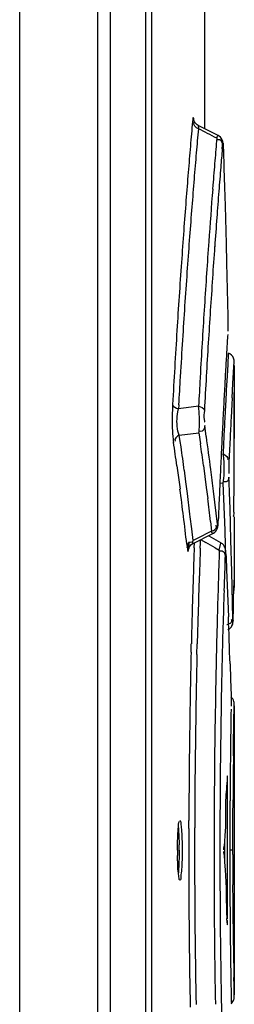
# Model space of a CAD drawing. Header units: inches. Extents: x 0 to 117, y 0 to 83.
# Tile 23 of 70: x 58.103 to 58.387, y 46.442 to 47.745. Entities that reach past the tile are written whole.
import ezdxf

# ---------------------------------------------------------------- set-up
doc = ezdxf.new("R2010")
doc.units = ezdxf.units.IN
doc.header["$LTSCALE"] = 6.431102
doc.header["$MEASUREMENT"] = 0
doc.layers.get('0').update_dxf_attribs({"linetype": 'CONTINUOUS'})

msp = doc.modelspace()

# ---------------------------------------------------------------- linework, layer by layer
at = {"color": 7, "linetype": 'CONTINUOUS'}
for p, q in [((58.1027, 28.1328), (58.1027, 52.5887)), ((58.206, 28.1247), (58.206, 52.5887)), ((58.2224, 50.3492), (58.2224, 45.2696)), ((58.2699, 45.3113), (58.2699, 50.3231)), ((58.2777, 45.3113), (58.2777, 50.3231)), ((58.3474, 47.7987), (58.3474, 47.6007)), ((58.3318, 47.6121), (58.3316, 47.6099)), ((58.3654, 47.5915), (58.3391, 47.6049)), ((58.371, 47.5738), (58.3714, 47.5787)), ((58.3725, 47.5735), (58.3725, 47.5732)), ((58.3725, 47.5732), (58.3732, 47.5482)), ((58.3732, 47.5482), (58.3739, 47.5233)), ((58.3586, 47.5256), (58.3582, 47.5207)), ((58.3739, 47.5233), (58.3746, 47.4983)), ((58.3746, 47.4983), (58.3759, 47.4483)), ((58.3759, 47.4483), (58.3765, 47.4233)), ((58.3765, 47.4233), (58.3782, 47.3526)), ((58.3782, 47.3526), (58.3783, 47.3484)), ((58.3789, 47.3031), (58.3781, 47.2884)), ((58.3851, 47.2633), (58.3867, 47.2926)), ((58.3157, 47.2794), (58.3152, 47.272)), ((58.3781, 47.2884), (58.3773, 47.2738)), ((58.3867, 47.2872), (58.3867, 47.193)), ((58.342, 47.2783), (58.3416, 47.2705)), ((58.3773, 47.2738), (58.3762, 47.2546)), ((58.384, 47.2445), (58.3851, 47.2633)), ((58.3121, 47.2262), (58.3129, 47.2301)), ((58.3132, 47.2354), (58.3129, 47.2301)), ((58.3498, 47.1932), (58.3477, 47.2077)), ((58.3736, 47.2026), (58.3732, 47.1943)), ((58.314, 47.1951), (58.34, 47.1982)), ((58.3152, 47.1869), (58.314, 47.1951)), ((58.34, 47.1982), (58.3421, 47.1838)), ((58.3732, 47.1943), (58.3731, 47.192)), ((58.3867, 47.1929), (58.3867, 47.1909)), ((58.3163, 47.1796), (58.3152, 47.1869)), ((58.3726, 47.1675), (58.3721, 47.1703)), ((58.3108, 47.1547), (58.3129, 47.1392)), ((58.3228, 47.1333), (58.3207, 47.1487)), ((58.3461, 47.1548), (58.348, 47.1404)), ((58.3129, 47.1392), (58.315, 47.1238)), ((58.348, 47.1404), (58.3498, 47.1259)), ((58.38, 47.1329), (58.3798, 47.1395)), ((58.3248, 47.1178), (58.3228, 47.1333)), ((58.3498, 47.1259), (58.3516, 47.1114)), ((58.3677, 47.1319), (58.372, 47.1317)), ((58.373, 47.111), (58.372, 47.1317)), ((58.3805, 47.1187), (58.38, 47.1329)), ((58.3611, 47.1065), (58.3594, 47.1209)), ((58.374, 47.0903), (58.373, 47.111)), ((58.3812, 47.098), (58.3805, 47.1187)), ((58.3628, 47.092), (58.3611, 47.1065)), ((58.3818, 47.0772), (58.3812, 47.098)), ((58.3863, 47.0948), (58.3863, 47.1004)), ((58.3305, 47.0714), (58.3286, 47.0869)), ((58.3644, 47.0775), (58.3628, 47.092)), ((58.3748, 47.0696), (58.374, 47.0903)), ((58.3867, 47.0869), (58.3867, 47.0032)), ((58.3322, 47.0559), (58.3305, 47.0714)), ((58.3552, 47.081), (58.3567, 47.068)), ((58.3657, 47.0827), (58.3657, 47.0822)), ((58.3824, 47.0564), (58.3818, 47.0772)), ((58.3377, 47.0586), (58.3322, 47.0559)), ((58.3323, 47.052), (58.3583, 47.0649)), ((58.3567, 47.068), (58.3377, 47.0586)), ((58.3692, 47.0526), (58.3534, 47.0613)), ((58.3573, 47.0663), (58.3567, 47.068)), ((58.375, 47.0487), (58.3748, 47.0696)), ((58.324, 47.0511), (58.3245, 47.0464)), ((58.3267, 47.046), (58.3273, 47.0541)), ((58.3338, 47.0459), (58.3341, 47.0527)), ((58.3418, 47.0455), (58.342, 47.0522)), ((58.342, 47.0522), (58.3422, 47.0569)), ((58.3422, 47.0569), (58.3491, 47.0531)), ((58.3615, 47.0461), (58.3669, 47.043)), ((58.3669, 47.043), (58.369, 47.0523)), ((58.375, 47.0451), (58.375, 47.0487)), ((58.3835, 47.0149), (58.3824, 47.0564)), ((58.3669, 47.043), (58.3668, 47.0386)), ((58.3757, 47.0381), (58.3757, 47.0376)), ((58.3757, 47.0376), (58.3759, 47.034)), ((58.3759, 47.034), (58.3766, 47.0169)), ((58.3766, 47.0169), (58.3775, 46.9962)), ((58.384, 46.9941), (58.3835, 47.0149)), ((58.3654, 46.9941), (58.3649, 46.9782)), ((58.3775, 46.9962), (58.3783, 46.9755)), ((58.3844, 46.9734), (58.384, 46.9941)), ((58.386, 46.9795), (58.3867, 47.0017)), ((58.3865, 46.9972), (58.3863, 46.9898)), ((58.3866, 47.0001), (58.3865, 46.9972)), ((58.3867, 47.0032), (58.3866, 47.0001)), ((58.3867, 47.0017), (58.3867, 47.0032)), ((58.3856, 46.9664), (58.386, 46.9795)), ((58.3783, 46.9755), (58.3791, 46.9547)), ((58.3848, 46.9526), (58.3844, 46.9734)), ((58.3852, 46.9505), (58.3856, 46.9664)), ((58.3852, 46.9505), (58.3852, 46.9502)), ((58.3297, 46.9082), (58.3299, 46.9193)), ((58.3374, 46.9051), (58.3378, 46.9191)), ((58.3813, 46.8926), (58.3819, 46.8718)), ((58.3819, 46.8718), (58.3825, 46.8511)), ((58.3859, 46.7869), (58.3867, 46.8395)), ((58.3867, 46.837), (58.3867, 46.455)), ((58.3857, 46.7708), (58.3859, 46.7869)), ((58.3776, 46.7444), (58.3776, 46.7414)), ((58.3779, 46.5554), (58.3779, 46.7365)), ((58.3851, 46.6913), (58.3852, 46.7126)), ((58.3266, 46.6748), (58.3266, 46.6853)), ((58.3851, 46.6691), (58.3851, 46.6913)), ((58.3748, 46.6717), (58.3733, 46.6515)), ((58.385, 46.646), (58.3851, 46.6691)), ((58.374, 46.659), (58.374, 46.633)), ((58.3732, 46.6467), (58.3732, 46.6473)), ((58.385, 46.646), (58.381, 46.646)), ((58.385, 46.6404), (58.385, 46.646)), ((58.3733, 46.6404), (58.374, 46.6303)), ((58.374, 46.6303), (58.3748, 46.6203)), ((58.3852, 46.579), (58.3851, 46.6005)), ((58.3854, 46.5582), (58.3852, 46.579)), ((58.3774, 46.5499), (58.3776, 46.5476)), ((58.3856, 46.5384), (58.3854, 46.5582)), ((58.3857, 46.5203), (58.3856, 46.5384)), ((58.3865, 46.4676), (58.3863, 46.4775)), ((58.3867, 46.4521), (58.3865, 46.4676))]:
    msp.add_line(p, q, dxfattribs=at)
for points in [[(58.3342, 47.6096), (58.3336, 47.6108), (58.3334, 47.6116), (58.3333, 47.6119)], [(58.3391, 47.6049), (58.3378, 47.6056), (58.3363, 47.6069), (58.3351, 47.6083), (58.3342, 47.6096)], [(58.3725, 47.5735), (58.3725, 47.574), (58.3724, 47.5759), (58.3723, 47.5775), (58.3722, 47.579), (58.3721, 47.5802), (58.372, 47.5813), (58.3718, 47.5824), (58.3716, 47.5836), (58.3711, 47.585), (58.3705, 47.5865), (58.3696, 47.5879), (58.3684, 47.5893), (58.3668, 47.5906), (58.3654, 47.5915)], [(58.3867, 47.2927), (58.3866, 47.2945), (58.386, 47.2968), (58.3848, 47.2991), (58.3832, 47.3011), (58.381, 47.3028), (58.379, 47.3038)], [(58.3583, 47.0649), (58.3595, 47.0656), (58.3611, 47.0668), (58.3624, 47.0682), (58.3634, 47.0696), (58.3641, 47.071), (58.3646, 47.0724)], [(58.3646, 47.0724), (58.3649, 47.0736), (58.3651, 47.0748), (58.3653, 47.076), (58.3654, 47.0773), (58.3655, 47.0788), (58.3656, 47.0804), (58.3657, 47.0822)], [(58.3266, 47.0458), (58.3266, 47.0455), (58.3265, 47.0453), (58.3265, 47.0454), (58.3266, 47.0458), (58.3269, 47.0465), (58.3275, 47.0476)], [(58.3275, 47.0476), (58.3283, 47.0488), (58.3295, 47.0501), (58.3309, 47.0513), (58.3323, 47.052)], [(58.3757, 47.0381), (58.3757, 47.0392), (58.3756, 47.0404), (58.3755, 47.0415), (58.3754, 47.0425), (58.3753, 47.0435), (58.3751, 47.0445), (58.3748, 47.0457), (58.3743, 47.0471), (58.3735, 47.0485), (58.3725, 47.0499), (58.3712, 47.0513), (58.3696, 47.0524), (58.3692, 47.0527)], [(58.3782, 46.9375), (58.3789, 46.9379), (58.3802, 46.9387), (58.3813, 46.9396), (58.3823, 46.9407)], [(58.3822, 46.9406), (58.383, 46.9417), (58.3837, 46.9428), (58.3842, 46.944), (58.3846, 46.9451), (58.3848, 46.9461), (58.385, 46.9468)], [(58.3823, 46.9407), (58.3831, 46.9418), (58.3838, 46.943), (58.3843, 46.9442), (58.3847, 46.9453), (58.3849, 46.9462), (58.385, 46.947)], [(58.385, 46.947), (58.385, 46.9477), (58.3851, 46.9483), (58.3851, 46.9489), (58.3851, 46.9495), (58.3852, 46.9502)], [(58.3867, 46.8398), (58.3866, 46.8413), (58.3863, 46.8429), (58.3858, 46.8446), (58.3849, 46.8462), (58.3838, 46.8477), (58.3825, 46.8489)], [(58.3732, 46.648), (58.3732, 46.6487), (58.3732, 46.6493), (58.3732, 46.6499), (58.3733, 46.6505), (58.3733, 46.651), (58.3733, 46.6515)], [(58.3733, 46.6404), (58.3733, 46.6409), (58.3733, 46.6415), (58.3732, 46.642), (58.3732, 46.6427), (58.3732, 46.6433), (58.3732, 46.6439), (58.3732, 46.6446)], [(58.3825, 46.4431), (58.383, 46.4434), (58.3841, 46.4446), (58.3849, 46.4458)], [(58.3849, 46.4458), (58.3856, 46.4471), (58.3862, 46.4484), (58.3865, 46.4497), (58.3867, 46.451), (58.3867, 46.4521)]]:
    msp.add_lwpolyline(points, dxfattribs=at)
for centre, radius, start, end in [((69.3834, 46.6429), 11.0941, 174.99972, 175.16758), ((69.1571, 46.6432), 10.8601, 174.94288, 175.11205), ((53.0061, 37.2204), 11.67, 62.67172, 62.80604), ((70.1831, 46.6018), 11.8605, 175.23072, 175.37512), ((69.4439, 46.6378), 11.1548, 175.16761, 175.34696), ((69.2038, 46.6392), 10.907, 175.11208, 175.29391), ((65.2575, 46.9847), 6.9117, 175.1102, 175.31086), ((69.8495, 46.6289), 11.5259, 175.37525, 175.53766), ((69.503, 46.633), 11.2141, 175.34695, 175.53753), ((67.2546, 46.8209), 8.9155, 175.31112, 175.51699), ((69.2544, 46.635), 10.9577, 175.2939, 175.48771), ((69.643, 46.645), 11.3187, 175.56311, 175.91583), ((69.6274, 46.6346), 11.2956, 175.51576, 175.69319), ((69.5044, 46.6328), 11.2155, 175.5374, 175.74082), ((69.2579, 46.6347), 10.9612, 175.48759, 175.69368), ((70.7119, 46.5522), 12.3832, 175.68965, 175.86807), ((69.4628, 46.6359), 11.1737, 175.74081, 175.95735), ((69.2248, 46.6372), 10.928, 175.69367, 175.91215), ((69.8326, 46.6315), 11.5088, 175.91582, 176.12515), ((70.459, 46.5705), 12.1297, 175.86813, 176.06506), ((69.4132, 46.6395), 11.124, 175.95741, 176.42233), ((69.1836, 46.6402), 10.8867, 175.91221, 176.38343), ((69.9311, 46.6248), 11.6075, 176.12475, 176.55359), ((69.8353, 46.6124), 11.5045, 176.0602, 176.48848), ((69.3562, 46.6429), 11.0669, 176.42162, 176.92907), ((69.1757, 46.6407), 10.8788, 176.38333, 176.6341), ((69.7506, 46.6356), 11.4267, 176.55347, 176.77542), ((64.3857, 46.9468), 6.0197, 176.36628, 176.56137), ((68.3394, 46.7048), 10.0058, 176.49179, 176.74467), ((66.6591, 46.81), 8.2972, 176.55977, 176.71669), ((69.3834, 46.6535), 11.026, 176.71565, 176.84511), ((69.0804, 46.6462), 10.7834, 176.67324, 176.86805), ((69.5241, 46.6483), 11.1998, 176.81529, 177.00441), ((67.606, 46.7466), 9.2712, 176.74499, 177.02437), ((71.0062, 46.5634), 12.6513, 176.84233, 176.96801), ((70.3285, 46.618), 11.9692, 176.95154, 177.06581), ((69.7199, 46.6302), 11.3525, 176.89848, 177.01546), ((58.7944, 43.6169), 3.6451, 97.1673, 97.5902), ((71.1101, 46.5579), 12.7553, 176.96799, 177.10315), ((69.2591, 46.6731), 10.8984, 177.067, 177.21506), ((69.2931, 46.6526), 10.9251, 177.01623, 177.16113), ((71.1759, 46.5546), 12.8212, 177.10311, 177.23877), ((58.4232, 47.2018), 0.118, 185.8846, 187.8846), ((54.6336, 46.6658), 3.7535, 7.4095, 8.0778), ((69.0509, 46.6833), 10.69, 177.27214, 177.38859), ((69.3521, 46.6498), 10.9842, 177.16138, 177.32952), ((54.5942, 46.6294), 3.7536, 8.0453, 8.522), ((54.6075, 46.6389), 3.748, 7.8176, 8.2946), ((54.617, 46.6558), 3.7623, 7.6222, 8.0669), ((69.2983, 46.6444), 10.9414, 177.23507, 177.39087), ((54.6432, 46.6671), 3.7438, 6.9631, 7.4094), ((67.1442, 46.7427), 8.7851, 177.39178, 177.58661), ((54.6122, 46.6318), 3.7353, 6.4454, 7.5687), ((54.6202, 46.6406), 3.7352, 6.8624, 7.3404), ((54.6378, 46.6585), 3.7414, 6.4849, 6.9538), ((66.0284, 46.7899), 7.6683, 177.58734, 177.81177), ((69.3295, 46.6471), 11.003, 177.92291, 178.08941), ((68.7874, 46.6531), 10.4529, 177.84867, 178.04883), ((54.931, 40.9693), 6.9782, 60.55466, 60.67149), ((71.0893, 46.615), 12.7295, 178.09328, 178.29368), ((70.3096, 46.6184), 11.9422, 177.99386, 178.21817), ((69.4529, 46.643), 11.1264, 178.0892, 178.35643), ((68.9705, 46.6468), 10.6362, 178.04852, 178.3217), ((69.8348, 46.6331), 11.4671, 178.21796, 178.46034), ((70.9796, 46.6181), 12.6198, 178.36485, 178.52489), ((69.3509, 46.6458), 11.0243, 178.35607, 178.57874), ((68.9194, 46.6482), 10.5851, 178.32132, 178.5338), ((47.3386, 46.5444), 11.0481, 1.80569, 2.12831), ((70.6358, 46.6268), 12.2759, 178.52425, 178.77124), ((69.2913, 46.6476), 10.9235, 178.46008, 178.7237), ((69.3367, 46.6465), 11.0102, 178.63794, 178.93119), ((68.9412, 46.6481), 10.6069, 178.6116, 178.91084), ((70.2438, 46.6351), 11.8838, 178.77092, 179.56265), ((69.2252, 46.6495), 10.8574, 178.72569, 179.00236), ((69.3347, 46.646), 11.0081, 178.92868, 179.79563), ((69.0137, 46.6464), 10.6793, 178.90917, 179.84339), ((69.3949, 46.6463), 11.0271, 179.00114, 179.85606), ((69.9172, 46.6394), 11.5363, 179.03952, 179.33163), ((69.2792, 46.647), 10.8982, 179.33246, 179.66051), ((69.2441, 46.6477), 10.8591, 179.35019, 179.65735), ((69.6348, 46.6416), 11.2748, 179.57206, 179.85911), ((69.5154, 46.6457), 11.1345, 179.66085, 179.82867), ((69.4663, 46.646), 11.1397, 179.85181, 180.16184), ((69.1811, 46.6461), 10.8468, 179.84437, 180.15697), ((69.6573, 46.6414), 11.2973, 179.85838, 180.14615), ((69.5553, 46.646), 11.1875, 179.85646, 180.14354), ((69.4063, 46.6459), 11.0253, 179.82821, 179.99777), ((58.7868, 46.646), 0.4751, 180.0026, 180.8132), ((57.7916, 46.646), 0.5222, 0.0016, 0.78), ((69.4029, 46.646), 11.022, 179.9985, 180.16824), ((70.2218, 46.6482), 11.8368, 180.03747, 180.23089), ((69.0358, 46.6458), 10.7015, 180.15774, 181.09004), ((69.3955, 46.6457), 11.0277, 180.14394, 180.99883), ((69.337, 46.6459), 11.0105, 180.16351, 181.08046), ((69.401, 46.6413), 11.041, 180.14856, 181.03311), ((69.5017, 46.6462), 11.1208, 180.16777, 180.33611), ((69.2317, 46.6446), 10.8508, 180.33566, 180.49997), ((58.1471, 46.5401), 0.2305, 2.4181, 3.8679), ((69.2821, 46.6453), 10.9012, 180.50136, 180.66697), ((69.8451, 46.6518), 11.4642, 180.66665, 180.81651), ((69.5242, 46.6472), 11.1392, 180.65241, 180.87261), ((70.2055, 46.6568), 11.8246, 180.81624, 180.95769), ((69.2244, 46.6424), 10.8565, 180.99761, 181.27432)]:
    msp.add_arc(centre, radius, start, end, dxfattribs=at)
msp.add_ellipse((47.3297, 47.1965), major_axis=(11.057, 0.0435), ratio=1, start_param=-0.012627, end_param=0.00106, dxfattribs=at)
for points in [[(58.3393, 47.6005), (58.3362, 47.6015), (58.3316, 47.606), (58.3337, 47.6085)], [(58.3052, 47.2358), (58.3047, 47.2254), (58.3045, 47.2151), (58.3048, 47.2048)], [(58.3052, 47.2358), (58.3056, 47.2326), (58.3098, 47.2308), (58.3129, 47.2301)], [(58.3396, 47.2336), (58.3427, 47.2328), (58.3469, 47.231), (58.3473, 47.2278)], [(58.3048, 47.2048), (58.305, 47.1997), (58.3053, 47.1947), (58.3058, 47.1897)], [(58.314, 47.1951), (58.3109, 47.194), (58.3063, 47.1895), (58.3084, 47.187)], [(58.3721, 47.1703), (58.3751, 47.1694), (58.3798, 47.1651), (58.3777, 47.1628)], [(58.372, 47.1317), (58.3736, 47.1405), (58.3737, 47.1496), (58.3733, 47.1586)], [(58.3825, 46.8511), (58.3826, 46.8462), (58.3828, 46.8413), (58.3825, 46.8365)], [(58.3774, 46.7421), (58.377, 46.732), (58.3757, 46.722), (58.3754, 46.7119)], [(58.3754, 46.7119), (58.375, 46.6985), (58.3759, 46.685), (58.3748, 46.6717)], [(58.3117, 46.646), (58.3117, 46.6544), (58.3119, 46.6628), (58.3124, 46.6712)], [(58.3178, 46.646), (58.3178, 46.6376), (58.3176, 46.6292), (58.3171, 46.6208)], [(58.3748, 46.6203), (58.3765, 46.5988), (58.3756, 46.5772), (58.3771, 46.5557)]]:
    msp.add_open_spline(points, degree=3, dxfattribs=at)
for points, knots in [([(58.3334, 47.6116), (58.3333, 47.6129), (58.3327, 47.6178), (58.3319, 47.6132), (58.3318, 47.6121)], [0, 0, 0, 0, 0.535919, 1, 1, 1, 1]), ([(58.3391, 47.6049), (58.3387, 47.6051), (58.3394, 47.6022), (58.3392, 47.6016), (58.3393, 47.6005)], [0, 0, 0, 0, 0.252964, 1, 1, 1, 1]), ([(58.3636, 47.588), (58.3639, 47.5889), (58.3643, 47.5897), (58.3651, 47.5916), (58.3654, 47.5915)], [0, 0, 0, 0, 0.733051, 1, 1, 1, 1]), ([(58.3714, 47.5787), (58.3713, 47.5813), (58.3698, 47.5863), (58.3655, 47.586), (58.3644, 47.5858)], [0, 0, 0, 0, 0.698836, 1, 1, 1, 1]), ([(58.3714, 47.5787), (58.3715, 47.5796), (58.3725, 47.5847), (58.3722, 47.5763), (58.3722, 47.5738)], [0, 0, 0, 0, 0.267746, 1, 1, 1, 1]), ([(58.3783, 47.3484), (58.3784, 47.3437), (58.3782, 47.3428), (58.3784, 47.3325), (58.3781, 47.3329)], [0, 0, 0, 0, 0.910854, 1, 1, 1, 1]), ([(58.34, 47.1982), (58.3404, 47.2005), (58.3411, 47.2123), (58.3407, 47.2242), (58.3396, 47.2336)], [0, 0, 0, 0, 0.195199, 1, 1, 1, 1]), ([(58.3473, 47.2278), (58.347, 47.223), (58.3454, 47.2217), (58.3475, 47.2121), (58.3477, 47.2124)], [0, 0, 0, 0, 0.928322, 1, 1, 1, 1]), ([(58.314, 47.1951), (58.3131, 47.1967), (58.3104, 47.207), (58.3107, 47.2177), (58.3121, 47.2262)], [0, 0, 0, 0, 0.178439, 1, 1, 1, 1]), ([(58.3477, 47.2077), (58.3476, 47.205), (58.3461, 47.2), (58.3419, 47.2001), (58.3408, 47.2004)], [0, 0, 0, 0, 0.704956, 1, 1, 1, 1]), ([(58.3733, 47.1586), (58.3733, 47.1602), (58.3731, 47.1631), (58.3728, 47.1661), (58.3726, 47.1675)], [0, 0, 0, 0, 0.527286, 1, 1, 1, 1]), ([(58.3798, 47.1615), (58.3796, 47.1568), (58.3798, 47.1512), (58.3796, 47.1455), (58.3798, 47.1446)], [0, 0, 0, 0, 0.843653, 1, 1, 1, 1]), ([(58.3798, 47.1395), (58.3797, 47.1383), (58.3793, 47.1358), (58.3773, 47.1339), (58.376, 47.1335)], [0, 0, 0, 0, 0.484326, 1, 1, 1, 1]), ([(58.376, 47.1335), (58.3756, 47.1334), (58.3745, 47.1333), (58.3734, 47.1334), (58.3728, 47.1335)], [0, 0, 0, 0, 0.452188, 1, 1, 1, 1]), ([(58.3864, 47.0869), (58.3855, 47.0869), (58.3872, 47.0913), (58.3863, 47.093), (58.3863, 47.0948)], [0, 0, 0, 0, 0.323253, 1, 1, 1, 1]), ([(58.3567, 47.068), (58.3576, 47.0683), (58.3595, 47.0691), (58.3613, 47.0703), (58.362, 47.071)], [0, 0, 0, 0, 0.503531, 1, 1, 1, 1]), ([(58.362, 47.071), (58.3627, 47.0716), (58.3639, 47.0734), (58.3629, 47.0754), (58.3623, 47.0761)], [0, 0, 0, 0, 0.470647, 1, 1, 1, 1]), ([(58.3644, 47.0775), (58.3645, 47.0767), (58.3657, 47.0719), (58.3654, 47.0798), (58.3654, 47.0822)], [0, 0, 0, 0, 0.263374, 1, 1, 1, 1]), ([(58.3583, 47.0649), (58.3582, 47.0648), (58.3576, 47.0655), (58.3575, 47.0659), (58.3573, 47.0663)], [0, 0, 0, 0, 0.288744, 1, 1, 1, 1]), ([(58.3245, 47.0464), (58.3246, 47.0491), (58.3261, 47.0542), (58.3303, 47.054), (58.3314, 47.0537)], [0, 0, 0, 0, 0.702822, 1, 1, 1, 1]), ([(58.3245, 47.0464), (58.3247, 47.0448), (58.3255, 47.0383), (58.3266, 47.0444), (58.3267, 47.046)], [0, 0, 0, 0, 0.522723, 1, 1, 1, 1]), ([(58.3323, 47.052), (58.332, 47.0519), (58.332, 47.0543), (58.3321, 47.055), (58.3322, 47.0559)], [0, 0, 0, 0, 0.245402, 1, 1, 1, 1]), ([(58.3747, 47.0364), (58.3746, 47.0378), (58.3735, 47.0413), (58.3696, 47.0418), (58.3677, 47.0415)], [0, 0, 0, 0, 0.418438, 1, 1, 1, 1]), ([(58.3757, 47.0376), (58.3756, 47.0394), (58.3751, 47.0471), (58.3749, 47.0387), (58.3749, 47.0364)], [0, 0, 0, 0, 0.451775, 1, 1, 1, 1]), ([(58.3771, 46.9448), (58.3781, 46.9451), (58.38, 46.9457), (58.3818, 46.9466), (58.3825, 46.9472)], [0, 0, 0, 0, 0.511922, 1, 1, 1, 1]), ([(58.3825, 46.9472), (58.3831, 46.9477), (58.3844, 46.9492), (58.3833, 46.9509), (58.3827, 46.9514)], [0, 0, 0, 0, 0.471726, 1, 1, 1, 1]), ([(58.3852, 46.9505), (58.3851, 46.9496), (58.3849, 46.9448), (58.3849, 46.9513), (58.3849, 46.9532)], [0, 0, 0, 0, 0.34162, 1, 1, 1, 1]), ([(58.3779, 46.7365), (58.3779, 46.7386), (58.3782, 46.7392), (58.3776, 46.7449), (58.3776, 46.7444)], [0, 0, 0, 0, 0.800605, 1, 1, 1, 1]), ([(58.3124, 46.6712), (58.3125, 46.6728), (58.313, 46.6773), (58.3131, 46.682), (58.3143, 46.6847)], [0, 0, 0, 0, 0.357834, 1, 1, 1, 1]), ([(58.3148, 46.6854), (58.3159, 46.6854), (58.3159, 46.6795), (58.3173, 46.6731), (58.3175, 46.66), (58.3178, 46.651), (58.3178, 46.646)], [0, 0, 0, 0, 0.08091, 0.296992, 0.620096, 1, 1, 1, 1]), ([(58.3128, 46.6758), (58.3129, 46.6742), (58.3135, 46.6667), (58.3137, 46.6591), (58.3138, 46.6531)], [0, 0, 0, 0, 0.209375, 1, 1, 1, 1]), ([(58.3138, 46.646), (58.3138, 46.6432), (58.3137, 46.6332), (58.3134, 46.6233), (58.3128, 46.6161)], [0, 0, 0, 0, 0.280083, 1, 1, 1, 1]), ([(58.3148, 46.6066), (58.3139, 46.6066), (58.3136, 46.6112), (58.3118, 46.6201), (58.3119, 46.6314), (58.3117, 46.6393)], [0, 0, 0, 0, 0.078986, 0.288328, 1, 1, 1, 1]), ([(58.3171, 46.6208), (58.3169, 46.6173), (58.3159, 46.614), (58.3161, 46.6066), (58.3148, 46.6066)], [0, 0, 0, 0, 0.727531, 1, 1, 1, 1]), ([(58.3776, 46.5476), (58.3777, 46.5473), (58.3782, 46.551), (58.3778, 46.5514), (58.3778, 46.5529)], [0, 0, 0, 0, 0.143851, 1, 1, 1, 1]), ([(58.3825, 46.4592), (58.3826, 46.4551), (58.3825, 46.4503), (58.3826, 46.4455), (58.3825, 46.4448)], [0, 0, 0, 0, 0.854132, 1, 1, 1, 1])]:
    msp.add_open_spline(points, degree=3, knots=knots, dxfattribs=at)

doc.saveas('drawing.dxf')
